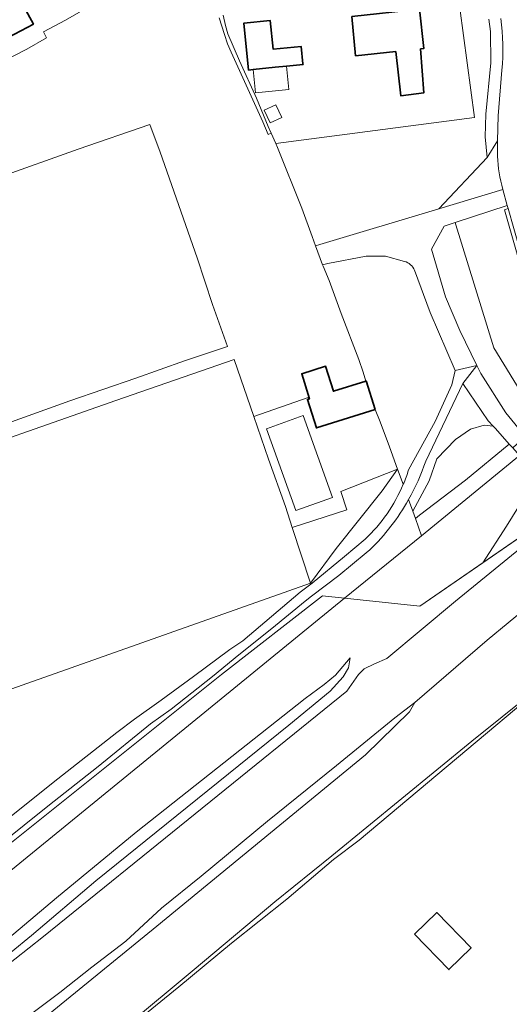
# Model space of a CAD drawing. Extents: x 147051 to 149075, y 463071 to 465537.
# Tile 129 of 229: x 148748 to 148824, y 463663 to 463814. Entities that reach past the tile are written whole.
import ezdxf

# ---------------------------------------------------------------- set-up
doc = ezdxf.new("R2010")
doc.units = 0
doc.header["$LTSCALE"] = 0.5
for name, color, linetype, lineweight in [('B-PV-GR-BEPLANTING_CULTUUR_BOSPLANTSOEN-GV', 252, 'CONTINUOUS', 18), ('B-PV-GR-BOS_GEMENGD-GV', 252, 'CONTINUOUS', 13), ('B-PV-GR-BOS_LOOF-GV', 252, 'CONTINUOUS', 13), ('B-PV-GR-GRAS-GV', 252, 'CONTINUOUS', 13), ('B-PV-GR-GROENVOORZIENING-GV', 252, 'CONTINUOUS', 18), ('B-PV-GR-STRUIK-GV', 252, 'CONTINUOUS', 13), ('B-PV-GW-TALUD_KRUIN-G', 252, 'CONTINUOUS', 18), ('B-PV-IE-TERREINAFSCHEIDING_KUNSTMATIG_HEKWERK-G', 252, 'CONTINUOUS', 18), ('B-PV-OG-BEBOUWING-GV', 6, 'CONTINUOUS', 35), ('B-PV-OG-BEBOUWING_LUIFEL-GV', 6, 'CONTINUOUS', 18), ('B-PV-OG-TERREIN_BEGROEID-GV', 252, 'CONTINUOUS', 18), ('B-PV-OG-TERREIN_ERF-GV', 252, 'CONTINUOUS', 18), ('B-PV-VH-GESLOTENVERHARDING_ASFALT-GV', 252, 'CONTINUOUS', 18), ('B-PV-VH-HALFVERHARDING-GV', 252, 'CONTINUOUS', 18), ('B-PV-VH-HALFVERHARDING_GRAVEL-GV', 252, 'CONTINUOUS', 18), ('B-PV-VH-ONVERHARD_ZAND-GV', 252, 'CONTINUOUS', 18)]:
    doc.layers.add(name, color=color, linetype=linetype, lineweight=lineweight)

msp = doc.modelspace()

# ---------------------------------------------------------------- linework, layer by layer
at = {"layer": 'B-PV-GR-BEPLANTING_CULTUUR_BOSPLANTSOEN-GV', "flags": 128}
for points in [[(148815.459, 463820.473), (148818.316, 463799.353), (148787.76, 463795.359), (148788.025, 463794.761), (148791.766, 463785.452), (148793.323, 463781.072), (148793.861, 463779.63), (148794.519, 463779.828), (148812.794, 463785.338), (148820.261, 463793.225), (148819.958, 463796.429), (148820.053, 463799.899), (148820.792, 463807.766), (148820.773, 463812.601), (148820.489, 463814.516)], [(148779.051, 463814.709), (148779.855, 463812.131), (148780.332, 463810.73), (148780.909, 463809.404), (148785.778, 463798.719), (148786.581, 463796.742), (148787.054, 463796.952), (148786.595, 463797.989), (148784.762, 463802.369), (148782.177, 463808.099), (148780.37, 463812.253), (148780.018, 463813.554), (148779.641, 463815.131)], [(148826.955, 463773.089), (148823.465, 463785.359), (148822.902, 463785.196), (148826.642, 463772.065)]]:
    msp.add_lwpolyline(points, dxfattribs=at)
at = {"layer": 'B-PV-GR-BOS_GEMENGD-GV', "flags": 128}
for points in [[(148807.556, 463777.248), (148804.62, 463778.024), (148801.636, 463778.058), (148795.733, 463776.915), (148794.953, 463776.702), (148795.031, 463776.493), (148795.935, 463774.291), (148797.818, 463769.21), (148800.53, 463762.153), (148801.166, 463760.187), (148801.603, 463758.838), (148801.605, 463758.83), (148801.635, 463758.848), (148803.018, 463754.465), (148803.795, 463752.568), (148805.252, 463748.689), (148806.457, 463745.261), (148807.352, 463742.964)], [(148808.154, 463745.15), (148812.243, 463752.621), (148814.834, 463758.239), (148815.345, 463760.478), (148811.461, 463769.388), (148809.091, 463775.88)]]:
    msp.add_lwpolyline(points, dxfattribs=at)
at = {"layer": 'B-PV-GR-BOS_GEMENGD-GV'}
for points in [[(148809.091, 463775.88, 0.2152757), (148807.556, 463777.248)], [(148807.352, 463742.964, 0.0236283), (148808.154, 463745.15)]]:
    msp.add_lwpolyline(points, format="xyb", dxfattribs=at)
at = {"layer": 'B-PV-GR-BOS_LOOF-GV', "flags": 128}
for points in [[(148807.352, 463742.964), (148806.457, 463745.261), (148804.084, 463741.954), (148797.038, 463733.061), (148793.091, 463727.725), (148745.438, 463710.852), (148715.263, 463700.296), (148700.386, 463695.09), (148689.058, 463727.933), (148685.777, 463726.848), (148684.676, 463726.416)], [(148746.113, 463691.107), (148754.263, 463697.648), (148763.289, 463704.741), (148766.039, 463706.822), (148770.14, 463709.754), (148775.09, 463713.364), (148780.666, 463717.525), (148782.666, 463718.853), (148791.491, 463726.371), (148793.366, 463727.725), (148798.316, 463731.835), (148801.476, 463734.494)]]:
    msp.add_lwpolyline(points, dxfattribs=at)
at = {"layer": 'B-PV-GR-BOS_LOOF-GV'}
for points in [[(148804.855, 463738.421, 0.0520507), (148807.352, 463742.964)], [(148801.476, 463734.494, 0.0520273), (148804.855, 463738.421)]]:
    msp.add_lwpolyline(points, format="xyb", dxfattribs=at)
at = {"layer": 'B-PV-GR-GRAS-GV', "flags": 128}
msp.add_lwpolyline([(148738.864, 463650.046), (148769.444, 463674.972), (148801.558, 463701.343), (148808.302, 463707.923), (148809.113, 463709.402), (148806.032, 463707.002), (148797.068, 463699.676), (148786.497, 463691.116), (148776.256, 463682.66), (148770.165, 463677.737), (148764.706, 463672.675), (148759.488, 463668.683), (148754.544, 463664.756), (148746.109, 463658.418)], dxfattribs=at)
at = {"layer": 'B-PV-GR-GROENVOORZIENING-GV', "flags": 128}
for points in [[(148819.582, 463730.874), (148827.655, 463736.442), (148838.146, 463743.552), (148838.592, 463743.854), (148839.019, 463744.242), (148837.977, 463745.022), (148836.521, 463746.359), (148830.696, 463751.865), (148825.228, 463747.376), (148825.897, 463745.6), (148826.183, 463742.45), (148825.086, 463739.491), (148823.224, 463736.485)], [(148819.582, 463730.874), (148823.224, 463736.485), (148825.086, 463739.491), (148826.183, 463742.45), (148825.897, 463745.6), (148825.228, 463747.376), (148810.172, 463735.028), (148798.334, 463725.418), (148809.878, 463724.181)]]:
    msp.add_lwpolyline(points, close=True, dxfattribs=at)
for points in [[(148386.095, 463391.142), (148521.984, 463500.925), (148595.717, 463561.692), (148595.71, 463561.7), (148609.689, 463573.231), (148632.89, 463591.845), (148642.281, 463599.947), (148674.761, 463626.474), (148683.92, 463634.148), (148695.735, 463643.469), (148704.978, 463651.082), (148714.324, 463658.408), (148725.045, 463667.298), (148735.332, 463675.442), (148741.863, 463680.804), (148740.672, 463682.719), (148779.378, 463713.694), (148794.926, 463725.783), (148798.334, 463725.418), (148810.172, 463735.028), (148809.217, 463737.682), (148808.802, 463738.829), (148808.162, 463740.596)], [(148802.192, 463732.845), (148801.619, 463732.389), (148797.444, 463728.93), (148793.235, 463725.725), (148792.243, 463724.97), (148787.143, 463720.785), (148782.068, 463716.725), (148778.018, 463713.366), (148771.668, 463708.329), (148768.493, 463706.073), (148760.442, 463699.507), (148752.692, 463693.441), (148745.417, 463687.602)]]:
    msp.add_lwpolyline(points, dxfattribs=at)
at = {"layer": 'B-PV-GR-GROENVOORZIENING-GV'}
msp.add_lwpolyline([(148808.162, 463740.596, -0.0719418), (148802.192, 463732.845)], format="xyb", dxfattribs=at)
at = {"layer": 'B-PV-GR-STRUIK-GV', "flags": 128}
for points in [[(148745.42, 463668.169), (148752.061, 463673.363), (148798.674, 463711.132), (148800.471, 463713.705), (148801.312, 463714.539), (148802.911, 463715.337), (148804.815, 463716.155), (148815.393, 463724.968), (148838.146, 463743.552), (148827.655, 463736.442), (148819.582, 463730.874), (148809.878, 463724.181), (148798.334, 463725.418), (148698.99, 463644.329)], [(148829.936, 463726.956), (148820.248, 463718.963), (148809.113, 463709.402), (148808.302, 463707.923), (148801.558, 463701.343), (148769.444, 463674.972), (148738.864, 463650.046)], [(148750.773, 463647.652), (148772.848, 463665.647), (148780.948, 463672.363), (148789.424, 463679.13), (148796.598, 463685.22), (148800.574, 463688.203), (148844.17, 463724.791)], [(148737.617, 463663.298), (148750.215, 463673.527), (148760.089, 463681.93), (148789.778, 463705.887), (148796.084, 463711.14), (148798.131, 463713.339), (148798.914, 463714.704), (148799.205, 463716.232), (148796.912, 463713.571), (148795.198, 463712.128), (148792.241, 463709.998), (148766.306, 463689.413), (148754.043, 463679.34), (148740.882, 463668.244)], [(148740.882, 463668.244), (148754.043, 463679.34), (148766.306, 463689.413), (148792.241, 463709.998), (148795.198, 463712.128), (148796.912, 463713.571), (148799.205, 463716.232), (148798.914, 463714.704), (148798.131, 463713.339), (148796.084, 463711.14), (148789.778, 463705.887), (148760.089, 463681.93), (148750.215, 463673.527), (148737.617, 463663.298)]]:
    msp.add_lwpolyline(points, dxfattribs=at)
msp.add_lwpolyline([(148798.334, 463725.418), (148794.926, 463725.783), (148779.378, 463713.694), (148740.672, 463682.719), (148741.863, 463680.804), (148735.332, 463675.442), (148725.045, 463667.298), (148714.324, 463658.408), (148704.978, 463651.082), (148695.735, 463643.469), (148683.92, 463634.148), (148674.761, 463626.474), (148642.281, 463599.947), (148632.89, 463591.845), (148609.689, 463573.231), (148595.71, 463561.7), (148595.717, 463561.692), (148698.99, 463644.329)], close=True, dxfattribs=at)
at = {"layer": 'B-PV-GW-TALUD_KRUIN-G', "flags": 128}
msp.add_lwpolyline([(148683.258, 463623.503), (148687.312, 463624.84), (148690.459, 463626.463), (148697.868, 463631.284), (148701.811, 463634.798), (148703.685, 463636.345), (148706.05, 463637.313), (148708.12, 463638.586), (148712.504, 463642.066), (148737.617, 463663.298), (148750.215, 463673.527), (148760.089, 463681.93), (148789.778, 463705.887), (148796.084, 463711.14), (148798.131, 463713.339), (148798.914, 463714.704), (148799.205, 463716.232)], dxfattribs=at)
at = {"layer": 'B-PV-IE-TERREINAFSCHEIDING_KUNSTMATIG_HEKWERK-G', "flags": 128}
for points in [[(148839.269, 463744.469), (148809.878, 463724.181), (148794.926, 463725.783), (148779.378, 463713.694), (148740.672, 463682.719)], [(148842.222, 463725.506), (148841.926, 463722.942), (148827.21, 463710.934), (148817.891, 463703.409), (148796.39, 463685.771), (148787.602, 463678.724), (148775.195, 463668.278), (148764.802, 463659.654), (148756.133, 463652.902), (148733.779, 463634.261), (148723.744, 463625.968), (148713.919, 463618.15), (148709.989, 463614.981), (148696.626, 463604.817)]]:
    msp.add_lwpolyline(points, dxfattribs=at)
at = {"layer": 'B-PV-OG-BEBOUWING-GV', "flags": 128}
for points in [[(148750.495, 463813.732), (148741.697, 463829.715), (148741.127, 463829.402), (148740.303, 463830.9), (148745.699, 463833.87), (148745.174, 463834.825), (148753.803, 463839.575), (148749.675, 463847.074), (148747.792, 463846.037), (148747.584, 463846.414), (148746.533, 463845.835), (148746.625, 463845.669), (148744.119, 463844.289), (148744.664, 463843.3), (148742.185, 463841.935), (148741.548, 463843.091), (148734.26, 463839.079), (148736.864, 463834.348), (148734.612, 463833.101), (148741.38, 463820.355), (148740.788, 463820.041), (148745.608, 463811.169)], [(148799.454, 463814.917), (148800.029, 463808.874), (148806.184, 463809.53), (148806.97, 463802.725), (148810.522, 463803.174), (148810.002, 463809.937), (148810.509, 463809.991), (148809.865, 463816.027)], [(148783.556, 463806.684), (148784.255, 463806.755), (148787.635, 463807.099), (148789.373, 463807.269), (148791.937, 463807.52), (148791.925, 463807.621), (148791.646, 463810.307), (148787.352, 463809.881), (148786.904, 463814.282), (148782.825, 463813.867)], [(148792.954, 463756.101), (148792.811, 463756.056), (148792.615, 463755.994), (148794.003, 463751.611), (148803.018, 463754.465), (148801.635, 463758.848), (148801.605, 463758.83), (148801.603, 463758.838), (148796.609, 463757.258), (148795.393, 463761.104), (148791.737, 463759.947)], [(148809.084, 463673.724), (148814.373, 463668.295), (148817.783, 463671.616), (148812.494, 463677.046)]]:
    msp.add_lwpolyline(points, close=True, dxfattribs=at)
at = {"layer": 'B-PV-OG-BEBOUWING_LUIFEL-GV', "flags": 128}
for points in [[(148789.373, 463807.269), (148787.635, 463807.099), (148784.255, 463806.755), (148784.618, 463803.183), (148789.736, 463803.704)], [(148788.667, 463799.386), (148787.775, 463801.317), (148785.984, 463800.491), (148786.876, 463798.56)]]:
    msp.add_lwpolyline(points, close=True, dxfattribs=at)
at = {"layer": 'B-PV-OG-TERREIN_BEGROEID-GV', "flags": 128}
for points in [[(148820.489, 463814.516), (148820.773, 463812.601)], [(148820.773, 463812.601), (148820.792, 463807.766)], [(148820.792, 463807.766), (148820.053, 463799.899)], [(148821.919, 463799.63), (148822.489, 463806.658)], [(148820.053, 463799.899), (148819.958, 463796.429)], [(148821.847, 463795.805), (148821.919, 463799.63)], [(148819.958, 463796.429), (148820.261, 463793.225)], [(148821.847, 463795.805), (148820.261, 463793.225)], [(148820.261, 463793.225), (148821.847, 463795.805)], [(148821.814, 463794.062), (148821.847, 463795.805)], [(148820.261, 463793.225), (148812.794, 463785.338)], [(148812.794, 463785.338), (148822.653, 463788.311)], [(148822.653, 463788.311), (148822.489, 463788.983)], [(148823.33, 463785.859), (148815.319, 463783.213)], [(148822.902, 463785.196), (148823.465, 463785.359)], [(148826.642, 463772.065), (148822.902, 463785.196)], [(148823.465, 463785.359), (148823.33, 463785.859)], [(148815.319, 463783.213), (148815.431, 463782.87)], [(148815.431, 463782.87), (148821.25, 463763.94)], [(148821.25, 463763.94), (148825.909, 463756.39)], [(148808.802, 463738.829), (148811.34, 463743.5), (148812.533, 463746.889), (148815.397, 463749.848), (148817.688, 463751.423), (148819.788, 463752.044), (148821.179, 463751.868), (148820.405, 463752.728), (148816.523, 463758.477), (148810.792, 463746.526)], [(148808.162, 463740.596), (148808.802, 463738.829)]]:
    msp.add_lwpolyline(points, dxfattribs=at)
at = {"layer": 'B-PV-OG-TERREIN_BEGROEID-GV'}
for points in [[(148822.489, 463806.658, 0.0637868), (148822.331, 463814.622)], [(148822.489, 463788.983, -0.058464), (148821.814, 463794.062)], [(148810.792, 463746.526, -0.047613), (148808.162, 463740.596)]]:
    msp.add_lwpolyline(points, format="xyb", dxfattribs=at)
at = {"layer": 'B-PV-OG-TERREIN_BEGROEID-GV', "flags": 128}
for points in [[(148830.696, 463751.865), (148825.909, 463756.39), (148821.25, 463763.94), (148815.431, 463782.87), (148815.319, 463783.213), (148813.611, 463782.649), (148811.684, 463779.128), (148813.821, 463771.807), (148816.04, 463766.593), (148818.678, 463761.234), (148819.288, 463759.995), (148823.124, 463753.948), (148826.078, 463750.319), (148824.169, 463748.545), (148825.228, 463747.376)], [(148821.503, 463751.508), (148821.179, 463751.868), (148819.788, 463752.044), (148817.688, 463751.423), (148815.397, 463749.848), (148812.533, 463746.889), (148811.34, 463743.5), (148808.802, 463738.829), (148809.217, 463737.682), (148809.845, 463738.179), (148816.895, 463743.593), (148823.643, 463749.13)], [(148809.217, 463737.682), (148810.172, 463735.028), (148825.228, 463747.376), (148824.169, 463748.545), (148823.643, 463749.13), (148816.895, 463743.593), (148809.845, 463738.179)]]:
    msp.add_lwpolyline(points, close=True, dxfattribs=at)
at = {"layer": 'B-PV-OG-TERREIN_ERF-GV', "flags": 128}
for points in [[(148743.95, 463807.068), (148749.452, 463809.902), (148752.478, 463811.632), (148752.026, 463812.532), (148755.402, 463814.363), (148757.459, 463815.53), (148760.319, 463817.152), (148761.854, 463818.023), (148768.056, 463821.659), (148771.607, 463823.84), (148772.382, 463824.216), (148772.981, 463825.118), (148773.106, 463825.443), (148773.055, 463826.294), (148772.854, 463827.07), (148772.548, 463827.85), (148771.632, 463827.699), (148765.12, 463837.858), (148762.49, 463836.415), (148760.737, 463839.611), (148763.367, 463841.054), (148754.288, 463855.009), (148751.045, 463853.248), (148748.331, 463851.752)], [(148787.054, 463796.952), (148787.76, 463795.359), (148818.316, 463799.353), (148815.459, 463820.473), (148815.097, 463820.733), (148809.482, 463824.773), (148808.967, 463824.796), (148802.001, 463823.917), (148801.606, 463827.01), (148801.454, 463829.36), (148802.819, 463829.967), (148804.108, 463830.801), (148805.094, 463832.091), (148805.444, 463832.704), (148806.004, 463833.683), (148806.157, 463835.608), (148805.615, 463835.706), (148804.53, 463835.836), (148803.186, 463835.942)], [(148757.459, 463815.53), (148755.402, 463814.363), (148752.026, 463812.532), (148752.478, 463811.632), (148749.452, 463809.902), (148743.95, 463807.068)], [(148779.641, 463815.131), (148780.018, 463813.554), (148780.37, 463812.253), (148782.177, 463808.099), (148784.762, 463802.369), (148786.595, 463797.989), (148787.054, 463796.952)], [(148733.353, 463745.399), (148763.174, 463755.861), (148781.335, 463762.136), (148784.358, 463753.399), (148792.728, 463756.295), (148792.811, 463756.056), (148792.954, 463756.101), (148791.737, 463759.947), (148795.393, 463761.104), (148796.609, 463757.258), (148801.603, 463758.838), (148801.166, 463760.187), (148800.53, 463762.153), (148797.818, 463769.21), (148795.935, 463774.291), (148795.031, 463776.493), (148794.953, 463776.702), (148793.861, 463779.63), (148793.323, 463781.072), (148791.766, 463785.452), (148788.025, 463794.761), (148787.76, 463795.359), (148787.054, 463796.952), (148786.581, 463796.742), (148785.778, 463798.719), (148780.909, 463809.404), (148780.332, 463810.73), (148779.855, 463812.131), (148779.051, 463814.709)]]:
    msp.add_lwpolyline(points, dxfattribs=at)
for points in [[(148750.495, 463813.732), (148745.608, 463811.169), (148740.788, 463820.041), (148741.38, 463820.355), (148734.612, 463833.101), (148736.864, 463834.348), (148734.26, 463839.079), (148741.548, 463843.091), (148742.185, 463841.935), (148744.664, 463843.3), (148744.119, 463844.289), (148746.625, 463845.669), (148746.533, 463845.835), (148747.584, 463846.414), (148747.792, 463846.037), (148749.675, 463847.074), (148753.803, 463839.575), (148745.174, 463834.825), (148745.699, 463833.87), (148740.303, 463830.9), (148741.127, 463829.402), (148741.697, 463829.715)], [(148799.454, 463814.917), (148809.865, 463816.027), (148810.509, 463809.991), (148810.002, 463809.937), (148810.522, 463803.174), (148806.97, 463802.725), (148806.184, 463809.53), (148800.029, 463808.874)], [(148783.556, 463806.684), (148782.825, 463813.867), (148786.904, 463814.282), (148787.352, 463809.881), (148791.646, 463810.307), (148791.925, 463807.621), (148791.937, 463807.52), (148789.373, 463807.269), (148787.635, 463807.099), (148784.255, 463806.755)], [(148734.195, 463748.04), (148732.954, 463747.796), (148720.901, 463781.74), (148732.829, 463785.823), (148744.986, 463790.09), (148757.369, 463794.483), (148768.375, 463798.323), (148769.983, 463794.019), (148775.659, 463777.777), (148778.021, 463770.594), (148780.331, 463764.163), (148773.702, 463761.928), (148766.248, 463759.293), (148756.092, 463755.804), (148747.111, 463752.566)], [(148797.748, 463741.846), (148798.671, 463739.029), (148790.288, 463736.283), (148793.091, 463727.725), (148797.038, 463733.061), (148804.084, 463741.954), (148806.457, 463745.261)], [(148809.084, 463673.724), (148812.494, 463677.046), (148817.783, 463671.616), (148814.373, 463668.295)]]:
    msp.add_lwpolyline(points, close=True, dxfattribs=at)
at = {"layer": 'B-PV-VH-GESLOTENVERHARDING_ASFALT-GV'}
for points in [[(148822.331, 463814.622, -0.0637868), (148822.489, 463806.658)], [(148821.814, 463794.062, 0.058464), (148822.489, 463788.983)]]:
    msp.add_lwpolyline(points, format="xyb", dxfattribs=at)
at = {"layer": 'B-PV-VH-GESLOTENVERHARDING_ASFALT-GV', "flags": 128}
for points in [[(148822.489, 463806.658), (148821.919, 463799.63), (148821.847, 463795.805), (148821.814, 463794.062)], [(148822.489, 463788.983), (148822.653, 463788.311), (148823.33, 463785.859), (148823.465, 463785.359), (148826.955, 463773.089)]]:
    msp.add_lwpolyline(points, dxfattribs=at)
at = {"layer": 'B-PV-VH-HALFVERHARDING-GV', "flags": 128}
for points in [[(148838.146, 463743.552), (148815.393, 463724.968), (148804.815, 463716.155), (148802.911, 463715.337), (148801.312, 463714.539), (148800.471, 463713.705), (148798.674, 463711.132), (148752.061, 463673.363), (148745.42, 463668.169)], [(148746.109, 463658.418), (148754.544, 463664.756), (148759.488, 463668.683), (148764.706, 463672.675), (148770.165, 463677.737), (148776.256, 463682.66), (148786.497, 463691.116), (148797.068, 463699.676), (148806.032, 463707.002), (148809.113, 463709.402), (148820.248, 463718.963), (148829.936, 463726.956)]]:
    msp.add_lwpolyline(points, dxfattribs=at)
at = {"layer": 'B-PV-VH-HALFVERHARDING_GRAVEL-GV', "flags": 128}
for points in [[(148734.195, 463748.04), (148747.111, 463752.566), (148756.092, 463755.804), (148766.248, 463759.293), (148773.702, 463761.928), (148780.331, 463764.163), (148778.021, 463770.594), (148775.659, 463777.777), (148769.983, 463794.019), (148768.375, 463798.323), (148757.369, 463794.483), (148744.986, 463790.09), (148732.829, 463785.823), (148720.901, 463781.74), (148732.954, 463747.796)], [(148784.358, 463753.399), (148781.335, 463762.136), (148763.174, 463755.861), (148733.353, 463745.399), (148733.837, 463744.016), (148745.438, 463710.852), (148793.091, 463727.725), (148790.288, 463736.283), (148789.222, 463739.537), (148786.635, 463746.82)], [(148805.252, 463748.689), (148803.795, 463752.568), (148803.018, 463754.465), (148794.003, 463751.611), (148792.615, 463755.994), (148792.811, 463756.056), (148792.728, 463756.295), (148784.358, 463753.399), (148786.635, 463746.82), (148789.222, 463739.537), (148790.288, 463736.283), (148798.671, 463739.029), (148797.748, 463741.846), (148806.457, 463745.261)], [(148786.302, 463751.494), (148791.94, 463753.526), (148796.478, 463740.934), (148790.84, 463738.902)], [(148790.84, 463738.902), (148796.478, 463740.934), (148791.94, 463753.526), (148786.302, 463751.494)]]:
    msp.add_lwpolyline(points, close=True, dxfattribs=at)
at = {"layer": 'B-PV-VH-ONVERHARD_ZAND-GV', "flags": 128}
for points in [[(148818.678, 463761.234), (148816.04, 463766.593), (148813.821, 463771.807), (148811.684, 463779.128), (148813.611, 463782.649), (148815.319, 463783.213), (148823.33, 463785.859), (148822.653, 463788.311), (148812.794, 463785.338), (148794.519, 463779.828), (148793.861, 463779.63), (148794.953, 463776.702), (148795.733, 463776.915), (148801.636, 463778.058), (148804.62, 463778.024), (148807.556, 463777.248)], [(148809.091, 463775.88), (148811.461, 463769.388), (148815.345, 463760.478), (148818.678, 463761.234)], [(148810.792, 463746.526), (148816.523, 463758.477), (148818.678, 463761.234), (148815.345, 463760.478), (148814.834, 463758.239), (148812.243, 463752.621), (148808.154, 463745.15)], [(148801.476, 463734.494), (148798.316, 463731.835), (148793.366, 463727.725), (148791.491, 463726.371), (148782.666, 463718.853), (148780.666, 463717.525), (148775.09, 463713.364), (148770.14, 463709.754), (148766.039, 463706.822), (148763.289, 463704.741), (148754.263, 463697.648), (148746.113, 463691.107)], [(148745.417, 463687.602), (148752.692, 463693.441), (148760.442, 463699.507), (148768.493, 463706.073), (148771.668, 463708.329), (148778.018, 463713.366), (148782.068, 463716.725), (148787.143, 463720.785), (148792.243, 463724.97), (148793.235, 463725.725), (148797.444, 463728.93), (148801.619, 463732.389), (148802.192, 463732.845)]]:
    msp.add_lwpolyline(points, dxfattribs=at)
at = {"layer": 'B-PV-VH-ONVERHARD_ZAND-GV'}
for points in [[(148807.556, 463777.248, -0.2152757), (148809.091, 463775.88)], [(148808.162, 463740.596, 0.047613), (148810.792, 463746.526)], [(148808.154, 463745.15, -0.0236283), (148807.352, 463742.964)], [(148807.352, 463742.964, -0.0520507), (148804.855, 463738.421)], [(148802.192, 463732.845, 0.0719418), (148808.162, 463740.596)], [(148804.855, 463738.421, -0.0520273), (148801.476, 463734.494)]]:
    msp.add_lwpolyline(points, format="xyb", dxfattribs=at)
at = {"layer": 'B-PV-VH-ONVERHARD_ZAND-GV', "flags": 128}
msp.add_lwpolyline([(148816.523, 463758.477), (148820.405, 463752.728), (148821.179, 463751.868), (148821.503, 463751.508), (148823.643, 463749.13), (148824.169, 463748.545), (148826.078, 463750.319), (148823.124, 463753.948), (148819.288, 463759.995), (148818.678, 463761.234)], close=True, dxfattribs=at)

doc.saveas('drawing.dxf')
